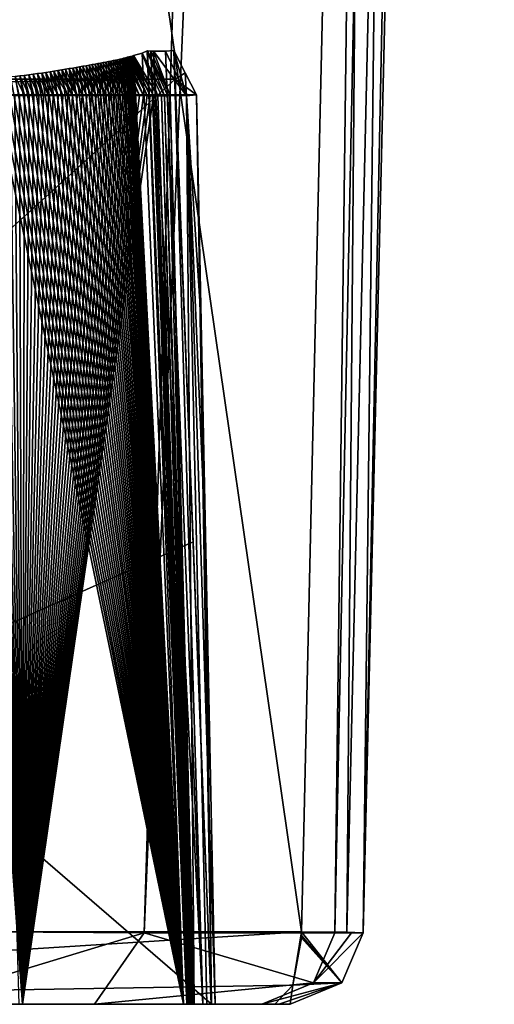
# Model space of a CAD drawing. Header units: millimetres. Extents: x -150 to 308, y -116 to 257.
# Tile 39 of 147: x 260.63 to 266.49, y 20.2 to 32.35. Entities that reach past the tile are written whole.
import ezdxf

# ---------------------------------------------------------------- set-up
doc = ezdxf.new("R2010")
doc.units = ezdxf.units.MM
doc.header["$LTSCALE"] = 81.481481
for name, color, linetype in [('231', 7, 'CONTINUOUS'), ('232', 7, 'CONTINUOUS'), ('285', 7, 'CONTINUOUS'), ('286', 7, 'CONTINUOUS'), ('287', 7, 'CONTINUOUS'), ('296', 7, 'CONTINUOUS'), ('297', 7, 'CONTINUOUS'), ('298', 7, 'CONTINUOUS'), ('299', 7, 'CONTINUOUS'), ('300', 7, 'CONTINUOUS'), ('301', 7, 'CONTINUOUS'), ('302', 7, 'CONTINUOUS'), ('303', 7, 'CONTINUOUS'), ('319', 7, 'CONTINUOUS'), ('320', 7, 'CONTINUOUS'), ('321', 7, 'CONTINUOUS'), ('322', 7, 'CONTINUOUS'), ('323', 7, 'CONTINUOUS'), ('324', 7, 'CONTINUOUS'), ('325', 7, 'CONTINUOUS'), ('326', 7, 'CONTINUOUS'), ('327', 7, 'CONTINUOUS')]:
    doc.layers.add(name, color=color, linetype=linetype)

msp = doc.modelspace()

# ---------------------------------------------------------------- linework, layer by layer
at = {"layer": '231', "linetype": 'CONTINUOUS'}
for points in [[(250, 21.107, -55.98), (250.001, 118.828, -55.214), (264.111, 21.096, -53.309), (250, 21.107, -55.98)], [(264.111, 21.096, -53.309), (250.001, 118.828, -55.214), (265.005, 60.318, -53.119), (264.111, 21.096, -53.309)]]:
    msp.add_3dface(points, dxfattribs=at)
at = {"layer": '232', "linetype": 'CONTINUOUS'}
for points in [[(250, 21.107, -55.98), (264.111, 21.096, -53.309), (250, 20.2, -55.08), (250, 21.107, -55.98)], [(250, 20.2, -55.08), (264.111, 21.096, -53.309), (264.004, 20.435, -53.036), (250, 20.2, -55.08)], [(264.111, 21.049, -53.307), (264.004, 20.435, -53.036), (264.111, 21.096, -53.309), (264.111, 21.049, -53.307)], [(264.11, 21.019, -53.305), (264.004, 20.435, -53.036), (264.111, 21.049, -53.307), (264.11, 21.019, -53.305)], [(263.783, 20.2, -52.471), (250, 20.2, -55.08), (264.004, 20.435, -53.036), (263.783, 20.2, -52.471)]]:
    msp.add_3dface(points, dxfattribs=at)
at = {"layer": '285', "linetype": 'CONTINUOUS'}
for points in [[(265.005, 60.318, -53.119), (266.491, 99.515, -52.501), (264.671, 21.088, -52.857), (265.005, 60.318, -53.119)], [(266.491, 99.515, -52.501), (264.871, 21.082, -52.164), (264.671, 21.088, -52.857), (266.491, 99.515, -52.501)], [(264.871, 21.082, -52.164), (266.491, 99.515, -52.501), (265.872, 63.448, -51.965), (264.871, 21.082, -52.164)], [(264.111, 21.096, -53.309), (265.005, 60.318, -53.119), (264.671, 21.088, -52.857), (264.111, 21.096, -53.309)]]:
    msp.add_3dface(points, dxfattribs=at)
at = {"layer": '286', "linetype": 'CONTINUOUS'}
for points in [[(264.004, 20.435, -53.036), (264.11, 21.019, -53.305), (264.608, 20.464, -52.171), (264.004, 20.435, -53.036)], [(264.11, 21.019, -53.305), (264.111, 21.049, -53.307), (264.608, 20.464, -52.171), (264.11, 21.019, -53.305)], [(264.111, 21.049, -53.307), (264.111, 21.096, -53.309), (264.608, 20.464, -52.171), (264.111, 21.049, -53.307)], [(264.871, 21.082, -52.164), (264.111, 21.096, -53.309), (264.671, 21.088, -52.857), (264.871, 21.082, -52.164)], [(264.111, 21.096, -53.309), (264.871, 21.082, -52.164), (264.608, 20.464, -52.171), (264.111, 21.096, -53.309)], [(263.783, 20.2, -52.471), (264.004, 20.435, -53.036), (263.973, 20.2, -52.183), (263.783, 20.2, -52.471)], [(263.973, 20.2, -52.183), (264.004, 20.435, -53.036), (264.608, 20.464, -52.171), (263.973, 20.2, -52.183)], [(263.92, 20.2, -52.358), (263.783, 20.2, -52.471), (263.973, 20.2, -52.183), (263.92, 20.2, -52.358)]]:
    msp.add_3dface(points, dxfattribs=at)
at = {"layer": '287', "linetype": 'CONTINUOUS'}
for points in [[(249.976, 20.2, -54.187), (250, 20.2, -55.08), (263.002, 20.2, -51.804), (249.976, 20.2, -54.187)], [(250, 20.2, -55.08), (263.783, 20.2, -52.471), (263.002, 20.2, -51.804), (250, 20.2, -55.08)], [(260.67, 20.2, -35.753), (259.269, 20.2, -32.751), (258.497, 20.2, -33.278), (260.67, 20.2, -35.753)], [(261.556, 20.2, -35.427), (259.269, 20.2, -32.751), (260.67, 20.2, -35.753), (261.556, 20.2, -35.427)], [(262.706, 20.2, -41.861), (261.556, 20.2, -35.427), (260.67, 20.2, -35.753), (262.706, 20.2, -41.861)], [(263.624, 20.2, -41.806), (261.556, 20.2, -35.427), (262.706, 20.2, -41.861), (263.624, 20.2, -41.806)], [(262.721, 20.2, -42.116), (263.624, 20.2, -41.806), (262.706, 20.2, -41.861), (262.721, 20.2, -42.116)], [(262.734, 20.2, -42.371), (263.624, 20.2, -41.806), (262.721, 20.2, -42.116), (262.734, 20.2, -42.371)], [(262.748, 20.2, -42.625), (263.624, 20.2, -41.806), (262.734, 20.2, -42.371), (262.748, 20.2, -42.625)], [(262.767, 20.2, -43.008), (263.624, 20.2, -41.806), (262.748, 20.2, -42.625), (262.767, 20.2, -43.008)], [(262.786, 20.2, -43.39), (263.624, 20.2, -41.806), (262.767, 20.2, -43.008), (262.786, 20.2, -43.39)], [(262.944, 20.2, -47.498), (263.624, 20.2, -41.806), (262.786, 20.2, -43.39), (262.944, 20.2, -47.498)], [(263.047, 20.2, -51.787), (263.624, 20.2, -41.806), (262.944, 20.2, -47.498), (263.047, 20.2, -51.787)], [(263.002, 20.2, -51.804), (263.783, 20.2, -52.471), (263.047, 20.2, -51.787), (263.002, 20.2, -51.804)], [(263.783, 20.2, -52.471), (263.624, 20.2, -41.806), (263.047, 20.2, -51.787), (263.783, 20.2, -52.471)], [(263.624, 20.2, -41.806), (263.783, 20.2, -52.471), (263.834, 20.2, -46.917), (263.624, 20.2, -41.806)], [(263.783, 20.2, -52.471), (263.92, 20.2, -52.358), (263.834, 20.2, -46.917), (263.783, 20.2, -52.471)], [(263.92, 20.2, -52.358), (263.973, 20.2, -52.183), (263.834, 20.2, -46.917), (263.92, 20.2, -52.358)]]:
    msp.add_3dface(points, dxfattribs=at)
at = {"layer": '296', "linetype": 'CONTINUOUS'}
for points in [[(264.595, 99.656, -35.874), (261.784, 99.684, -32.509), (259.67, 21.097, -31.898), (264.595, 99.656, -35.874)], [(261.784, 99.684, -32.509), (260.241, 79.6, -31.564), (259.67, 21.097, -31.898), (261.784, 99.684, -32.509)], [(262.17, 21.082, -34.722), (264.595, 99.656, -35.874), (259.67, 21.097, -31.898), (262.17, 21.082, -34.722)], [(265.516, 99.635, -38.292), (264.595, 99.656, -35.874), (262.17, 21.082, -34.722), (265.516, 99.635, -38.292)], [(264.522, 21.082, -41.754), (265.516, 99.635, -38.292), (262.17, 21.082, -34.722), (264.522, 21.082, -41.754)], [(265.516, 99.635, -38.292), (264.522, 21.082, -41.754), (265.342, 61.302, -41.462), (265.516, 99.635, -38.292)]]:
    msp.add_3dface(points, dxfattribs=at)
at = {"layer": '297', "linetype": 'CONTINUOUS'}
for points in [[(259.269, 20.2, -32.751), (262.17, 21.082, -34.722), (259.67, 21.097, -31.898), (259.269, 20.2, -32.751)], [(259.269, 20.2, -32.751), (261.556, 20.2, -35.427), (262.17, 21.082, -34.722), (259.269, 20.2, -32.751)], [(262.17, 21.082, -34.722), (261.556, 20.2, -35.427), (264.259, 20.464, -41.768), (262.17, 21.082, -34.722)], [(264.522, 21.082, -41.754), (262.17, 21.082, -34.722), (264.259, 20.464, -41.768), (264.522, 21.082, -41.754)], [(261.556, 20.2, -35.427), (263.624, 20.2, -41.806), (264.259, 20.464, -41.768), (261.556, 20.2, -35.427)]]:
    msp.add_3dface(points, dxfattribs=at)
at = {"layer": '298', "linetype": 'CONTINUOUS'}
for points in [[(264.608, 20.464, -52.171), (264.871, 21.082, -52.164), (264.259, 20.464, -41.768), (264.608, 20.464, -52.171)], [(264.259, 20.464, -41.768), (264.871, 21.082, -52.164), (264.728, 21.082, -46.759), (264.259, 20.464, -41.768)], [(264.522, 21.082, -41.754), (264.259, 20.464, -41.768), (264.728, 21.082, -46.759), (264.522, 21.082, -41.754)], [(264.608, 20.464, -52.171), (263.624, 20.2, -41.806), (263.834, 20.2, -46.917), (264.608, 20.464, -52.171)], [(263.624, 20.2, -41.806), (264.608, 20.464, -52.171), (264.259, 20.464, -41.768), (263.624, 20.2, -41.806)], [(263.973, 20.2, -52.183), (264.608, 20.464, -52.171), (263.834, 20.2, -46.917), (263.973, 20.2, -52.183)]]:
    msp.add_3dface(points, dxfattribs=at)
at = {"layer": '299', "linetype": 'CONTINUOUS'}
for points in [[(264.871, 21.082, -52.164), (265.872, 63.448, -51.965), (265.342, 61.302, -41.462), (264.871, 21.082, -52.164)], [(264.522, 21.082, -41.754), (264.871, 21.082, -52.164), (265.342, 61.302, -41.462), (264.522, 21.082, -41.754)], [(264.871, 21.082, -52.164), (264.522, 21.082, -41.754), (264.728, 21.082, -46.759), (264.871, 21.082, -52.164)]]:
    msp.add_3dface(points, dxfattribs=at)
at = {"layer": '300', "linetype": 'CONTINUOUS'}
for points in [[(249.976, 20.2, -54.187), (263.002, 20.2, -51.804), (250, 31.42, -53.799), (249.976, 20.2, -54.187)], [(250, 31.42, -53.799), (263.002, 20.2, -51.804), (262.817, 31.42, -51.458), (250, 31.42, -53.799)], [(262.817, 31.42, -51.458), (263.002, 20.2, -51.804), (262.875, 28.619, -51.54), (262.817, 31.42, -51.458)], [(262.875, 28.619, -51.54), (263.002, 20.2, -51.804), (262.933, 25.794, -51.623), (262.875, 28.619, -51.54)], [(263.002, 20.2, -51.804), (263.047, 20.2, -51.787), (262.933, 25.794, -51.623), (263.002, 20.2, -51.804)]]:
    msp.add_3dface(points, dxfattribs=at)
at = {"layer": '301', "linetype": 'CONTINUOUS'}
for points in [[(262.676, 31.691, -51.365), (262.535, 31.967, -51.268), (262.552, 31.615, -51.452), (262.676, 31.691, -51.365)], [(250, 31.42, -53.799), (262.817, 31.42, -51.458), (262.552, 31.615, -51.452), (250, 31.42, -53.799)], [(250, 31.615, -53.699), (250, 31.42, -53.799), (262.552, 31.615, -51.452), (250, 31.615, -53.699)], [(262.817, 31.42, -51.458), (262.676, 31.691, -51.365), (262.552, 31.615, -51.452), (262.817, 31.42, -51.458)]]:
    msp.add_3dface(points, dxfattribs=at)
at = {"layer": '302', "linetype": 'CONTINUOUS'}
for points in [[(262.736, 20.2, -43.393), (262.894, 20.2, -47.485), (262.285, 31.958, -43.414), (262.736, 20.2, -43.393)], [(262.285, 31.958, -43.414), (262.894, 20.2, -47.485), (262.434, 31.958, -47.231), (262.285, 31.958, -43.414)], [(262.894, 20.2, -47.485), (262.535, 31.967, -51.268), (262.434, 31.958, -47.231), (262.894, 20.2, -47.485)], [(262.996, 20.2, -51.753), (262.774, 25.906, -51.602), (262.535, 31.967, -51.268), (262.996, 20.2, -51.753)], [(262.996, 20.2, -51.753), (262.535, 31.967, -51.268), (262.894, 20.2, -47.485), (262.996, 20.2, -51.753)], [(262.552, 31.615, -51.452), (262.535, 31.967, -51.268), (262.774, 25.906, -51.602), (262.552, 31.615, -51.452)]]:
    msp.add_3dface(points, dxfattribs=at)
at = {"layer": '303', "linetype": 'CONTINUOUS'}
for points in [[(250, 31.615, -53.699), (262.552, 31.615, -51.452), (250, 20.2, -54.137), (250, 31.615, -53.699)], [(262.552, 31.615, -51.452), (262.774, 25.906, -51.602), (250, 20.2, -54.137), (262.552, 31.615, -51.452)], [(262.774, 25.906, -51.602), (262.996, 20.2, -51.753), (250, 20.2, -54.137), (262.774, 25.906, -51.602)]]:
    msp.add_3dface(points, dxfattribs=at)
at = {"layer": '319', "linetype": 'CONTINUOUS'}
for points in [[(261.729, 31.83, -39.156), (261.911, 31.415, -39.03), (261.698, 31.824, -39.054), (261.729, 31.83, -39.156)], [(261.758, 31.836, -39.258), (261.964, 31.415, -39.188), (261.729, 31.83, -39.156), (261.758, 31.836, -39.258)], [(261.964, 31.415, -39.188), (261.911, 31.415, -39.03), (261.729, 31.83, -39.156), (261.964, 31.415, -39.188)], [(261.787, 31.842, -39.359), (261.964, 31.415, -39.188), (261.758, 31.836, -39.258), (261.787, 31.842, -39.359)], [(261.815, 31.848, -39.461), (262.015, 31.415, -39.351), (261.787, 31.842, -39.359), (261.815, 31.848, -39.461)], [(262.015, 31.415, -39.351), (261.964, 31.415, -39.188), (261.787, 31.842, -39.359), (262.015, 31.415, -39.351)], [(261.842, 31.854, -39.562), (262.015, 31.415, -39.351), (261.815, 31.848, -39.461), (261.842, 31.854, -39.562)], [(261.868, 31.86, -39.664), (262.065, 31.414, -39.518), (261.842, 31.854, -39.562), (261.868, 31.86, -39.664)], [(262.065, 31.414, -39.518), (262.015, 31.415, -39.351), (261.842, 31.854, -39.562), (262.065, 31.414, -39.518)], [(261.893, 31.866, -39.765), (262.114, 31.413, -39.69), (261.868, 31.86, -39.664), (261.893, 31.866, -39.765)], [(262.114, 31.413, -39.69), (262.065, 31.414, -39.518), (261.868, 31.86, -39.664), (262.114, 31.413, -39.69)], [(261.917, 31.872, -39.866), (262.114, 31.413, -39.69), (261.893, 31.866, -39.765), (261.917, 31.872, -39.866)], [(261.94, 31.877, -39.967), (262.16, 31.412, -39.866), (261.917, 31.872, -39.866), (261.94, 31.877, -39.967)], [(262.16, 31.412, -39.866), (262.114, 31.413, -39.69), (261.917, 31.872, -39.866), (262.16, 31.412, -39.866)], [(261.961, 31.883, -40.068), (262.16, 31.412, -39.866), (261.94, 31.877, -39.967), (261.961, 31.883, -40.068)], [(261.982, 31.888, -40.168), (262.205, 31.411, -40.047), (261.961, 31.883, -40.068), (261.982, 31.888, -40.168)], [(262.205, 31.411, -40.047), (262.16, 31.412, -39.866), (261.961, 31.883, -40.068), (262.205, 31.411, -40.047)], [(262.003, 31.894, -40.269), (262.205, 31.411, -40.047), (261.982, 31.888, -40.168), (262.003, 31.894, -40.269)], [(262.022, 31.899, -40.369), (262.246, 31.409, -40.231), (262.003, 31.894, -40.269), (262.022, 31.899, -40.369)], [(262.246, 31.409, -40.231), (262.205, 31.411, -40.047), (262.003, 31.894, -40.269), (262.246, 31.409, -40.231)], [(262.04, 31.905, -40.469), (262.285, 31.407, -40.419), (262.022, 31.899, -40.369), (262.04, 31.905, -40.469)], [(262.285, 31.407, -40.419), (262.246, 31.409, -40.231), (262.022, 31.899, -40.369), (262.285, 31.407, -40.419)], [(261.008, 31.705, -37.317), (261.107, 31.411, -37.191), (260.957, 31.697, -37.215), (261.008, 31.705, -37.317)], [(261.057, 31.713, -37.419), (261.166, 31.411, -37.303), (261.008, 31.705, -37.317), (261.057, 31.713, -37.419)], [(261.166, 31.411, -37.303), (261.107, 31.411, -37.191), (261.008, 31.705, -37.317), (261.166, 31.411, -37.303)], [(261.106, 31.72, -37.521), (261.226, 31.411, -37.417), (261.057, 31.713, -37.419), (261.106, 31.72, -37.521)], [(261.226, 31.411, -37.417), (261.166, 31.411, -37.303), (261.057, 31.713, -37.419), (261.226, 31.411, -37.417)], [(261.153, 31.728, -37.623), (261.285, 31.411, -37.534), (261.106, 31.72, -37.521), (261.153, 31.728, -37.623)], [(261.285, 31.411, -37.534), (261.226, 31.411, -37.417), (261.106, 31.72, -37.521), (261.285, 31.411, -37.534)], [(261.199, 31.736, -37.726), (261.344, 31.411, -37.654), (261.153, 31.728, -37.623), (261.199, 31.736, -37.726)], [(261.344, 31.411, -37.654), (261.285, 31.411, -37.534), (261.153, 31.728, -37.623), (261.344, 31.411, -37.654)], [(261.244, 31.744, -37.828), (261.344, 31.411, -37.654), (261.199, 31.736, -37.726), (261.244, 31.744, -37.828)], [(261.288, 31.751, -37.931), (261.403, 31.411, -37.777), (261.244, 31.744, -37.828), (261.288, 31.751, -37.931)], [(261.403, 31.411, -37.777), (261.344, 31.411, -37.654), (261.244, 31.744, -37.828), (261.403, 31.411, -37.777)], [(261.331, 31.759, -38.033), (261.462, 31.411, -37.902), (261.288, 31.751, -37.931), (261.331, 31.759, -38.033)], [(261.462, 31.411, -37.902), (261.403, 31.411, -37.777), (261.288, 31.751, -37.931), (261.462, 31.411, -37.902)], [(261.373, 31.766, -38.136), (261.52, 31.412, -38.031), (261.331, 31.759, -38.033), (261.373, 31.766, -38.136)], [(261.52, 31.412, -38.031), (261.462, 31.411, -37.902), (261.331, 31.759, -38.033), (261.52, 31.412, -38.031)], [(261.413, 31.773, -38.238), (261.578, 31.412, -38.163), (261.373, 31.766, -38.136), (261.413, 31.773, -38.238)], [(261.578, 31.412, -38.163), (261.52, 31.412, -38.031), (261.373, 31.766, -38.136), (261.578, 31.412, -38.163)], [(261.453, 31.78, -38.34), (261.578, 31.412, -38.163), (261.413, 31.773, -38.238), (261.453, 31.78, -38.34)], [(261.491, 31.786, -38.442), (261.636, 31.412, -38.298), (261.453, 31.78, -38.34), (261.491, 31.786, -38.442)], [(261.636, 31.412, -38.298), (261.578, 31.412, -38.163), (261.453, 31.78, -38.34), (261.636, 31.412, -38.298)], [(261.528, 31.793, -38.544), (261.693, 31.412, -38.438), (261.491, 31.786, -38.442), (261.528, 31.793, -38.544)], [(261.693, 31.412, -38.438), (261.636, 31.412, -38.298), (261.491, 31.786, -38.442), (261.693, 31.412, -38.438)], [(261.564, 31.799, -38.646), (261.693, 31.412, -38.438), (261.528, 31.793, -38.544), (261.564, 31.799, -38.646)], [(261.599, 31.805, -38.748), (261.749, 31.413, -38.581), (261.564, 31.799, -38.646), (261.599, 31.805, -38.748)], [(261.749, 31.413, -38.581), (261.693, 31.412, -38.438), (261.564, 31.799, -38.646), (261.749, 31.413, -38.581)], [(261.633, 31.812, -38.85), (261.804, 31.413, -38.727), (261.599, 31.805, -38.748), (261.633, 31.812, -38.85)], [(261.804, 31.413, -38.727), (261.749, 31.413, -38.581), (261.599, 31.805, -38.748), (261.804, 31.413, -38.727)], [(261.666, 31.818, -38.952), (261.858, 31.414, -38.876), (261.633, 31.812, -38.85), (261.666, 31.818, -38.952)], [(261.858, 31.414, -38.876), (261.804, 31.413, -38.727), (261.633, 31.812, -38.85), (261.858, 31.414, -38.876)], [(261.698, 31.824, -39.054), (261.858, 31.414, -38.876), (261.666, 31.818, -38.952), (261.698, 31.824, -39.054)], [(261.911, 31.415, -39.03), (261.858, 31.414, -38.876), (261.698, 31.824, -39.054), (261.911, 31.415, -39.03)], [(260.634, 31.654, -36.619), (260.692, 31.413, -36.481), (260.578, 31.647, -36.522), (260.634, 31.654, -36.619)], [(260.692, 31.413, -36.481), (260.633, 31.414, -36.389), (260.578, 31.647, -36.522), (260.692, 31.413, -36.481)], [(260.69, 31.66, -36.716), (260.751, 31.413, -36.576), (260.634, 31.654, -36.619), (260.69, 31.66, -36.716)], [(260.751, 31.413, -36.576), (260.692, 31.413, -36.481), (260.634, 31.654, -36.619), (260.751, 31.413, -36.576)], [(260.746, 31.667, -36.815), (260.81, 31.413, -36.672), (260.69, 31.66, -36.716), (260.746, 31.667, -36.815)], [(260.81, 31.413, -36.672), (260.751, 31.413, -36.576), (260.69, 31.66, -36.716), (260.81, 31.413, -36.672)], [(260.8, 31.674, -36.914), (260.869, 31.412, -36.771), (260.746, 31.667, -36.815), (260.8, 31.674, -36.914)], [(260.869, 31.412, -36.771), (260.81, 31.413, -36.672), (260.746, 31.667, -36.815), (260.869, 31.412, -36.771)], [(260.853, 31.682, -37.014), (260.928, 31.412, -36.873), (260.8, 31.674, -36.914), (260.853, 31.682, -37.014)], [(260.928, 31.412, -36.873), (260.869, 31.412, -36.771), (260.8, 31.674, -36.914), (260.928, 31.412, -36.873)], [(260.906, 31.689, -37.114), (260.988, 31.412, -36.977), (260.853, 31.682, -37.014), (260.906, 31.689, -37.114)], [(260.988, 31.412, -36.977), (260.928, 31.412, -36.873), (260.853, 31.682, -37.014), (260.988, 31.412, -36.977)], [(260.957, 31.697, -37.215), (261.047, 31.412, -37.083), (260.906, 31.689, -37.114), (260.957, 31.697, -37.215)], [(261.047, 31.412, -37.083), (260.988, 31.412, -36.977), (260.906, 31.689, -37.114), (261.047, 31.412, -37.083)], [(261.107, 31.411, -37.191), (261.047, 31.412, -37.083), (260.957, 31.697, -37.215), (261.107, 31.411, -37.191)]]:
    msp.add_3dface(points, dxfattribs=at)
at = {"layer": '320', "linetype": 'CONTINUOUS'}
for points in [[(262.205, 31.962, -41.889), (262.145, 31.936, -41.181), (262.657, 20.2, -41.863), (262.205, 31.962, -41.889)], [(261.729, 31.83, -39.156), (261.698, 31.824, -39.054), (262.657, 20.2, -41.863), (261.729, 31.83, -39.156)], [(261.758, 31.836, -39.258), (261.729, 31.83, -39.156), (262.657, 20.2, -41.863), (261.758, 31.836, -39.258)], [(261.787, 31.842, -39.359), (261.758, 31.836, -39.258), (262.657, 20.2, -41.863), (261.787, 31.842, -39.359)], [(261.815, 31.848, -39.461), (261.787, 31.842, -39.359), (262.657, 20.2, -41.863), (261.815, 31.848, -39.461)], [(261.842, 31.854, -39.562), (261.815, 31.848, -39.461), (262.657, 20.2, -41.863), (261.842, 31.854, -39.562)], [(261.868, 31.86, -39.664), (261.842, 31.854, -39.562), (262.657, 20.2, -41.863), (261.868, 31.86, -39.664)], [(261.893, 31.866, -39.765), (261.868, 31.86, -39.664), (262.657, 20.2, -41.863), (261.893, 31.866, -39.765)], [(261.917, 31.872, -39.866), (261.893, 31.866, -39.765), (262.657, 20.2, -41.863), (261.917, 31.872, -39.866)], [(261.94, 31.877, -39.967), (261.917, 31.872, -39.866), (262.657, 20.2, -41.863), (261.94, 31.877, -39.967)], [(261.961, 31.883, -40.068), (261.94, 31.877, -39.967), (262.657, 20.2, -41.863), (261.961, 31.883, -40.068)], [(261.982, 31.888, -40.168), (261.961, 31.883, -40.068), (262.657, 20.2, -41.863), (261.982, 31.888, -40.168)], [(262.003, 31.894, -40.269), (261.982, 31.888, -40.168), (262.657, 20.2, -41.863), (262.003, 31.894, -40.269)], [(262.022, 31.899, -40.369), (262.003, 31.894, -40.269), (262.657, 20.2, -41.863), (262.022, 31.899, -40.369)], [(262.04, 31.905, -40.469), (262.022, 31.899, -40.369), (262.657, 20.2, -41.863), (262.04, 31.905, -40.469)], [(262.145, 31.936, -41.181), (262.04, 31.905, -40.469), (262.657, 20.2, -41.863), (262.145, 31.936, -41.181)], [(261.008, 31.705, -37.317), (260.957, 31.697, -37.215), (262.657, 20.2, -41.863), (261.008, 31.705, -37.317)], [(261.057, 31.713, -37.419), (261.008, 31.705, -37.317), (262.657, 20.2, -41.863), (261.057, 31.713, -37.419)], [(261.106, 31.72, -37.521), (261.057, 31.713, -37.419), (262.657, 20.2, -41.863), (261.106, 31.72, -37.521)], [(261.153, 31.728, -37.623), (261.106, 31.72, -37.521), (262.657, 20.2, -41.863), (261.153, 31.728, -37.623)], [(261.199, 31.736, -37.726), (261.153, 31.728, -37.623), (262.657, 20.2, -41.863), (261.199, 31.736, -37.726)], [(261.244, 31.744, -37.828), (261.199, 31.736, -37.726), (262.657, 20.2, -41.863), (261.244, 31.744, -37.828)], [(261.288, 31.751, -37.931), (261.244, 31.744, -37.828), (262.657, 20.2, -41.863), (261.288, 31.751, -37.931)], [(261.331, 31.759, -38.033), (261.288, 31.751, -37.931), (262.657, 20.2, -41.863), (261.331, 31.759, -38.033)], [(261.373, 31.766, -38.136), (261.331, 31.759, -38.033), (262.657, 20.2, -41.863), (261.373, 31.766, -38.136)], [(261.413, 31.773, -38.238), (261.373, 31.766, -38.136), (262.657, 20.2, -41.863), (261.413, 31.773, -38.238)], [(261.453, 31.78, -38.34), (261.413, 31.773, -38.238), (262.657, 20.2, -41.863), (261.453, 31.78, -38.34)], [(261.491, 31.786, -38.442), (261.453, 31.78, -38.34), (262.657, 20.2, -41.863), (261.491, 31.786, -38.442)], [(261.528, 31.793, -38.544), (261.491, 31.786, -38.442), (262.657, 20.2, -41.863), (261.528, 31.793, -38.544)], [(261.564, 31.799, -38.646), (261.528, 31.793, -38.544), (262.657, 20.2, -41.863), (261.564, 31.799, -38.646)], [(261.599, 31.805, -38.748), (261.564, 31.799, -38.646), (262.657, 20.2, -41.863), (261.599, 31.805, -38.748)], [(261.633, 31.812, -38.85), (261.599, 31.805, -38.748), (262.657, 20.2, -41.863), (261.633, 31.812, -38.85)], [(261.666, 31.818, -38.952), (261.633, 31.812, -38.85), (262.657, 20.2, -41.863), (261.666, 31.818, -38.952)], [(261.698, 31.824, -39.054), (261.666, 31.818, -38.952), (262.657, 20.2, -41.863), (261.698, 31.824, -39.054)], [(260.343, 31.626, -36.143), (260.283, 31.621, -36.051), (262.657, 20.2, -41.863), (260.343, 31.626, -36.143)], [(262.657, 20.2, -41.863), (260.283, 31.621, -36.051), (260.622, 20.2, -35.773), (262.657, 20.2, -41.863)], [(260.403, 31.631, -36.236), (260.343, 31.626, -36.143), (262.657, 20.2, -41.863), (260.403, 31.631, -36.236)], [(260.462, 31.636, -36.331), (260.403, 31.631, -36.236), (262.657, 20.2, -41.863), (260.462, 31.636, -36.331)], [(260.52, 31.641, -36.426), (260.462, 31.636, -36.331), (262.657, 20.2, -41.863), (260.52, 31.641, -36.426)], [(260.578, 31.647, -36.522), (260.52, 31.641, -36.426), (262.657, 20.2, -41.863), (260.578, 31.647, -36.522)], [(260.634, 31.654, -36.619), (260.578, 31.647, -36.522), (262.657, 20.2, -41.863), (260.634, 31.654, -36.619)], [(260.69, 31.66, -36.716), (260.634, 31.654, -36.619), (262.657, 20.2, -41.863), (260.69, 31.66, -36.716)], [(260.746, 31.667, -36.815), (260.69, 31.66, -36.716), (262.657, 20.2, -41.863), (260.746, 31.667, -36.815)], [(260.8, 31.674, -36.914), (260.746, 31.667, -36.815), (262.657, 20.2, -41.863), (260.8, 31.674, -36.914)], [(260.853, 31.682, -37.014), (260.8, 31.674, -36.914), (262.657, 20.2, -41.863), (260.853, 31.682, -37.014)], [(260.906, 31.689, -37.114), (260.853, 31.682, -37.014), (262.657, 20.2, -41.863), (260.906, 31.689, -37.114)], [(260.957, 31.697, -37.215), (260.906, 31.689, -37.114), (262.657, 20.2, -41.863), (260.957, 31.697, -37.215)]]:
    msp.add_3dface(points, dxfattribs=at)
at = {"layer": '321', "linetype": 'CONTINUOUS'}
for points in [[(262.145, 31.936, -41.181), (262.205, 31.962, -41.889), (262.42, 31.408, -41.233), (262.145, 31.936, -41.181)], [(262.464, 31.409, -41.633), (262.205, 31.962, -41.889), (262.209, 31.964, -41.962), (262.464, 31.409, -41.633)], [(262.42, 31.408, -41.233), (262.205, 31.962, -41.889), (262.464, 31.409, -41.633), (262.42, 31.408, -41.233)], [(262.213, 31.965, -42.035), (262.464, 31.409, -41.633), (262.209, 31.964, -41.962), (262.213, 31.965, -42.035)], [(262.492, 31.412, -42.02), (262.464, 31.409, -41.633), (262.213, 31.965, -42.035), (262.492, 31.412, -42.02)], [(262.04, 31.905, -40.469), (262.145, 31.936, -41.181), (262.337, 31.407, -40.69), (262.04, 31.905, -40.469)], [(262.285, 31.407, -40.419), (262.04, 31.905, -40.469), (262.337, 31.407, -40.69), (262.285, 31.407, -40.419)], [(262.337, 31.407, -40.69), (262.145, 31.936, -41.181), (262.382, 31.407, -40.961), (262.337, 31.407, -40.69)], [(262.382, 31.407, -40.961), (262.145, 31.936, -41.181), (262.42, 31.408, -41.233), (262.382, 31.407, -40.961)]]:
    msp.add_3dface(points, dxfattribs=at)
at = {"layer": '322', "linetype": 'CONTINUOUS'}
for points in [[(262.209, 31.964, -41.962), (262.205, 31.962, -41.889), (262.698, 20.2, -42.628), (262.209, 31.964, -41.962)], [(262.205, 31.962, -41.889), (262.657, 20.2, -41.863), (262.698, 20.2, -42.628), (262.205, 31.962, -41.889)], [(262.213, 31.965, -42.035), (262.209, 31.964, -41.962), (262.698, 20.2, -42.628), (262.213, 31.965, -42.035)], [(262.251, 31.961, -42.727), (262.213, 31.965, -42.035), (262.698, 20.2, -42.628), (262.251, 31.961, -42.727)], [(262.736, 20.2, -43.393), (262.285, 31.958, -43.414), (262.251, 31.961, -42.727), (262.736, 20.2, -43.393)], [(262.736, 20.2, -43.393), (262.251, 31.961, -42.727), (262.698, 20.2, -42.628), (262.736, 20.2, -43.393)]]:
    msp.add_3dface(points, dxfattribs=at)
at = {"layer": '323', "linetype": 'CONTINUOUS'}
for points in [[(262.492, 31.412, -42.02), (262.213, 31.965, -42.035), (262.251, 31.961, -42.727), (262.492, 31.412, -42.02)], [(262.285, 31.958, -43.414), (262.492, 31.412, -42.02), (262.251, 31.961, -42.727), (262.285, 31.958, -43.414)], [(262.285, 31.958, -43.414), (262.434, 31.958, -47.231), (262.694, 31.406, -46.674), (262.285, 31.958, -43.414)], [(262.492, 31.412, -42.02), (262.285, 31.958, -43.414), (262.694, 31.406, -46.674), (262.492, 31.412, -42.02)], [(262.434, 31.958, -47.231), (262.535, 31.967, -51.268), (262.694, 31.406, -46.674), (262.434, 31.958, -47.231)], [(262.535, 31.967, -51.268), (262.676, 31.691, -51.365), (262.694, 31.406, -46.674), (262.535, 31.967, -51.268)], [(262.676, 31.691, -51.365), (262.817, 31.42, -51.458), (262.694, 31.406, -46.674), (262.676, 31.691, -51.365)]]:
    msp.add_3dface(points, dxfattribs=at)
at = {"layer": '324', "linetype": 'CONTINUOUS'}
for points in [[(262.786, 20.2, -43.39), (262.492, 31.412, -42.02), (262.694, 31.406, -46.674), (262.786, 20.2, -43.39)], [(262.817, 31.42, -51.458), (262.875, 28.619, -51.54), (262.694, 31.406, -46.674), (262.817, 31.42, -51.458)], [(263.047, 20.2, -51.787), (262.944, 20.2, -47.498), (262.694, 31.406, -46.674), (263.047, 20.2, -51.787)], [(262.933, 25.794, -51.623), (263.047, 20.2, -51.787), (262.694, 31.406, -46.674), (262.933, 25.794, -51.623)], [(262.944, 20.2, -47.498), (262.786, 20.2, -43.39), (262.694, 31.406, -46.674), (262.944, 20.2, -47.498)], [(262.933, 25.794, -51.623), (262.694, 31.406, -46.674), (262.875, 28.619, -51.54), (262.933, 25.794, -51.623)]]:
    msp.add_3dface(points, dxfattribs=at)
at = {"layer": '325', "linetype": 'CONTINUOUS'}
for points in [[(262.721, 20.2, -42.116), (262.706, 20.2, -41.861), (262.285, 31.407, -40.419), (262.721, 20.2, -42.116)], [(262.721, 20.2, -42.116), (262.285, 31.407, -40.419), (262.337, 31.407, -40.69), (262.721, 20.2, -42.116)], [(262.734, 20.2, -42.371), (262.721, 20.2, -42.116), (262.337, 31.407, -40.69), (262.734, 20.2, -42.371)], [(262.734, 20.2, -42.371), (262.337, 31.407, -40.69), (262.382, 31.407, -40.961), (262.734, 20.2, -42.371)], [(262.748, 20.2, -42.625), (262.382, 31.407, -40.961), (262.42, 31.408, -41.233), (262.748, 20.2, -42.625)], [(262.748, 20.2, -42.625), (262.734, 20.2, -42.371), (262.382, 31.407, -40.961), (262.748, 20.2, -42.625)], [(262.767, 20.2, -43.008), (262.42, 31.408, -41.233), (262.464, 31.409, -41.633), (262.767, 20.2, -43.008)], [(262.767, 20.2, -43.008), (262.748, 20.2, -42.625), (262.42, 31.408, -41.233), (262.767, 20.2, -43.008)], [(262.767, 20.2, -43.008), (262.464, 31.409, -41.633), (262.492, 31.412, -42.02), (262.767, 20.2, -43.008)], [(262.786, 20.2, -43.39), (262.767, 20.2, -43.008), (262.492, 31.412, -42.02), (262.786, 20.2, -43.39)]]:
    msp.add_3dface(points, dxfattribs=at)
at = {"layer": '326', "linetype": 'CONTINUOUS'}
for points in [[(260.67, 20.2, -35.753), (258.497, 20.2, -33.278), (259.846, 31.419, -35.291), (260.67, 20.2, -35.753)], [(260.67, 20.2, -35.753), (259.846, 31.419, -35.291), (259.9, 31.419, -35.359), (260.67, 20.2, -35.753)], [(260.67, 20.2, -35.753), (259.9, 31.419, -35.359), (259.954, 31.419, -35.428), (260.67, 20.2, -35.753)], [(260.67, 20.2, -35.753), (259.954, 31.419, -35.428), (260.008, 31.419, -35.499), (260.67, 20.2, -35.753)], [(260.67, 20.2, -35.753), (260.008, 31.419, -35.499), (260.063, 31.418, -35.571), (260.67, 20.2, -35.753)], [(260.67, 20.2, -35.753), (260.063, 31.418, -35.571), (260.118, 31.418, -35.645), (260.67, 20.2, -35.753)], [(260.67, 20.2, -35.753), (260.118, 31.418, -35.645), (260.174, 31.418, -35.72), (260.67, 20.2, -35.753)], [(260.67, 20.2, -35.753), (260.174, 31.418, -35.72), (260.23, 31.417, -35.798), (260.67, 20.2, -35.753)], [(260.67, 20.2, -35.753), (260.23, 31.417, -35.798), (260.287, 31.417, -35.877), (260.67, 20.2, -35.753)], [(260.67, 20.2, -35.753), (260.287, 31.417, -35.877), (260.344, 31.416, -35.957), (260.67, 20.2, -35.753)], [(260.67, 20.2, -35.753), (260.344, 31.416, -35.957), (260.401, 31.416, -36.04), (260.67, 20.2, -35.753)], [(260.67, 20.2, -35.753), (260.401, 31.416, -36.04), (260.459, 31.415, -36.124), (260.67, 20.2, -35.753)], [(260.67, 20.2, -35.753), (260.459, 31.415, -36.124), (260.516, 31.415, -36.21), (260.67, 20.2, -35.753)], [(260.67, 20.2, -35.753), (260.516, 31.415, -36.21), (260.575, 31.414, -36.298), (260.67, 20.2, -35.753)], [(260.67, 20.2, -35.753), (260.575, 31.414, -36.298), (260.633, 31.414, -36.389), (260.67, 20.2, -35.753)], [(260.67, 20.2, -35.753), (260.633, 31.414, -36.389), (260.692, 31.413, -36.481), (260.67, 20.2, -35.753)], [(260.67, 20.2, -35.753), (261.858, 31.414, -38.876), (261.911, 31.415, -39.03), (260.67, 20.2, -35.753)], [(260.67, 20.2, -35.753), (261.911, 31.415, -39.03), (261.964, 31.415, -39.188), (260.67, 20.2, -35.753)], [(260.67, 20.2, -35.753), (261.964, 31.415, -39.188), (262.015, 31.415, -39.351), (260.67, 20.2, -35.753)], [(260.67, 20.2, -35.753), (262.015, 31.415, -39.351), (262.065, 31.414, -39.518), (260.67, 20.2, -35.753)], [(260.67, 20.2, -35.753), (261.804, 31.413, -38.727), (261.858, 31.414, -38.876), (260.67, 20.2, -35.753)], [(260.67, 20.2, -35.753), (262.065, 31.414, -39.518), (262.114, 31.413, -39.69), (260.67, 20.2, -35.753)], [(260.67, 20.2, -35.753), (260.692, 31.413, -36.481), (260.751, 31.413, -36.576), (260.67, 20.2, -35.753)], [(260.67, 20.2, -35.753), (260.751, 31.413, -36.576), (260.81, 31.413, -36.672), (260.67, 20.2, -35.753)], [(260.67, 20.2, -35.753), (260.81, 31.413, -36.672), (260.869, 31.412, -36.771), (260.67, 20.2, -35.753)], [(260.67, 20.2, -35.753), (261.693, 31.412, -38.438), (261.749, 31.413, -38.581), (260.67, 20.2, -35.753)], [(260.67, 20.2, -35.753), (261.749, 31.413, -38.581), (261.804, 31.413, -38.727), (260.67, 20.2, -35.753)], [(260.67, 20.2, -35.753), (262.114, 31.413, -39.69), (262.16, 31.412, -39.866), (260.67, 20.2, -35.753)], [(260.67, 20.2, -35.753), (260.869, 31.412, -36.771), (260.928, 31.412, -36.873), (260.67, 20.2, -35.753)], [(260.67, 20.2, -35.753), (260.928, 31.412, -36.873), (260.988, 31.412, -36.977), (260.67, 20.2, -35.753)], [(260.67, 20.2, -35.753), (260.988, 31.412, -36.977), (261.047, 31.412, -37.083), (260.67, 20.2, -35.753)], [(260.67, 20.2, -35.753), (261.047, 31.412, -37.083), (261.107, 31.411, -37.191), (260.67, 20.2, -35.753)], [(260.67, 20.2, -35.753), (261.462, 31.411, -37.902), (261.52, 31.412, -38.031), (260.67, 20.2, -35.753)], [(260.67, 20.2, -35.753), (261.52, 31.412, -38.031), (261.578, 31.412, -38.163), (260.67, 20.2, -35.753)], [(260.67, 20.2, -35.753), (261.578, 31.412, -38.163), (261.636, 31.412, -38.298), (260.67, 20.2, -35.753)], [(260.67, 20.2, -35.753), (261.636, 31.412, -38.298), (261.693, 31.412, -38.438), (260.67, 20.2, -35.753)], [(260.67, 20.2, -35.753), (262.16, 31.412, -39.866), (262.205, 31.411, -40.047), (260.67, 20.2, -35.753)], [(260.67, 20.2, -35.753), (261.107, 31.411, -37.191), (261.166, 31.411, -37.303), (260.67, 20.2, -35.753)], [(260.67, 20.2, -35.753), (261.166, 31.411, -37.303), (261.226, 31.411, -37.417), (260.67, 20.2, -35.753)], [(260.67, 20.2, -35.753), (261.226, 31.411, -37.417), (261.285, 31.411, -37.534), (260.67, 20.2, -35.753)], [(260.67, 20.2, -35.753), (261.285, 31.411, -37.534), (261.344, 31.411, -37.654), (260.67, 20.2, -35.753)], [(260.67, 20.2, -35.753), (261.344, 31.411, -37.654), (261.403, 31.411, -37.777), (260.67, 20.2, -35.753)], [(260.67, 20.2, -35.753), (261.403, 31.411, -37.777), (261.462, 31.411, -37.902), (260.67, 20.2, -35.753)], [(260.67, 20.2, -35.753), (262.205, 31.411, -40.047), (262.246, 31.409, -40.231), (260.67, 20.2, -35.753)], [(260.67, 20.2, -35.753), (262.246, 31.409, -40.231), (262.285, 31.407, -40.419), (260.67, 20.2, -35.753)], [(262.706, 20.2, -41.861), (260.67, 20.2, -35.753), (262.285, 31.407, -40.419), (262.706, 20.2, -41.861)]]:
    msp.add_3dface(points, dxfattribs=at)
at = {"layer": '327', "linetype": 'CONTINUOUS'}
for points in [[(250, 20.2, -54.137), (262.996, 20.2, -51.753), (250, 20.2, -51.416), (250, 20.2, -54.137)], [(250, 20.2, -51.416), (262.996, 20.2, -51.753), (258.057, 20.2, -46.773), (250, 20.2, -51.416)], [(258.057, 20.2, -46.773), (262.996, 20.2, -51.753), (258.089, 20.2, -37.482), (258.057, 20.2, -46.773)], [(262.996, 20.2, -51.753), (258.424, 20.2, -33.282), (258.089, 20.2, -37.482), (262.996, 20.2, -51.753)], [(262.996, 20.2, -51.753), (260.622, 20.2, -35.773), (258.424, 20.2, -33.282), (262.996, 20.2, -51.753)], [(262.996, 20.2, -51.753), (262.657, 20.2, -41.863), (260.622, 20.2, -35.773), (262.996, 20.2, -51.753)], [(262.657, 20.2, -41.863), (262.996, 20.2, -51.753), (262.698, 20.2, -42.628), (262.657, 20.2, -41.863)], [(262.996, 20.2, -51.753), (262.736, 20.2, -43.393), (262.698, 20.2, -42.628), (262.996, 20.2, -51.753)], [(262.996, 20.2, -51.753), (262.894, 20.2, -47.485), (262.736, 20.2, -43.393), (262.996, 20.2, -51.753)]]:
    msp.add_3dface(points, dxfattribs=at)

doc.saveas('drawing.dxf')
